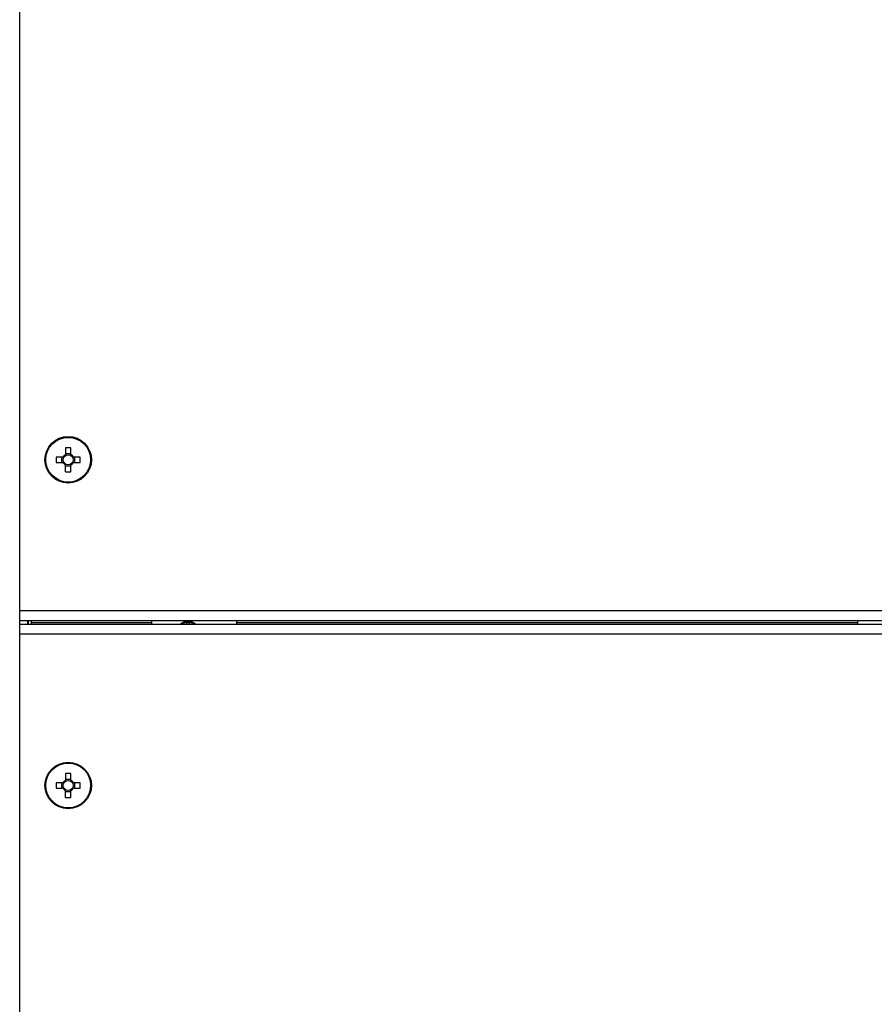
# Model space of a CAD drawing. Header units: millimetres. Extents: x 0 to 2000, y 0 to 2200.
# Tile 18 of 54: x 1041 to 1262, y 919 to 1173. Entities that reach past the tile are written whole.
import ezdxf

# ---------------------------------------------------------------- set-up
doc = ezdxf.new("R2010")
doc.units = ezdxf.units.MM
doc.header["$LTSCALE"] = 143.407407
doc.layers.add('00_COMPONENTS', color=7, linetype='CONTINUOUS')

msp = doc.modelspace()

# ---------------------------------------------------------------- linework, layer by layer
at = {"layer": '00_COMPONENTS', "color": 7, "linetype": 'CONTINUOUS'}
for p, q in [((1041.39, 469.85), (1041.39, 1393.85)), ((1053.18, 1062.94), (1053.18, 1060.92)), ((1053.18, 1061.48), (1054.6, 1061.48)), ((1054.6, 1060.92), (1054.6, 1062.94)), ((1052.82, 1060.56), (1050.79, 1060.56)), ((1050.79, 1059.14), (1052.82, 1059.14)), ((1052.26, 1059.14), (1052.26, 1060.56)), ((1056.98, 1060.56), (1054.95, 1060.56)), ((1054.95, 1059.14), (1056.98, 1059.14)), ((1055.51, 1060.56), (1055.51, 1059.14)), ((1053.18, 1056.76), (1053.18, 1058.78)), ((1054.6, 1058.23), (1053.18, 1058.23)), ((1054.6, 1056.76), (1054.6, 1058.78)), ((1298.39, 1020.85), (1041.39, 1020.85)), ((1298.39, 1018.35), (1041.39, 1018.35)), ((1043.39, 1018.35), (1043.39, 1017.35)), ((1043.64, 1017.35), (1043.64, 1018.35)), ((1044.39, 1017.35), (1044.39, 1018.35)), ((1075.39, 1018.35), (1075.39, 1017.35)), ((1097.39, 1017.35), (1097.39, 1018.35)), ((1257.39, 1018.35), (1257.39, 1017.35)), ((1471.39, 1017.35), (1041.39, 1017.35)), ((1044.39, 1017.85), (1075.39, 1017.85)), ((1084.44, 1017.35), (1084.44, 1017.74)), ((1085.14, 1017.74), (1085.14, 1017.35)), ((1097.39, 1017.85), (1257.39, 1017.85)), ((1471.39, 1014.85), (1041.39, 1014.85)), ((1053.18, 978.94), (1053.18, 976.92)), ((1054.6, 976.92), (1054.6, 978.94)), ((1052.82, 976.56), (1050.79, 976.56)), ((1050.79, 975.14), (1052.82, 975.14)), ((1052.26, 975.14), (1052.26, 976.56)), ((1053.18, 977.48), (1054.6, 977.48)), ((1056.98, 976.56), (1054.95, 976.56)), ((1054.95, 975.14), (1056.98, 975.14)), ((1055.51, 976.56), (1055.51, 975.14)), ((1053.18, 972.76), (1053.18, 974.78)), ((1054.6, 974.23), (1053.18, 974.23)), ((1054.6, 972.76), (1054.6, 974.78))]:
    msp.add_line(p, q, dxfattribs=at)
for centre, radius in [((1053.89, 1059.85), 6), ((1053.89, 1059.85), 5.77), ((1053.89, 1059.85), 1.28), ((1053.89, 975.85), 6), ((1053.89, 975.85), 5.77), ((1053.89, 975.85), 1.28)]:
    msp.add_circle(centre, radius, dxfattribs=at)
for centre, radius, start, end in [((1053.89, 1040.82), 22.13, 88.1615, 91.8385), ((1072.91, 1059.85), 22.13, 178.162, 180.0009), ((1072.91, 1059.85), 22.13, 179.9991, 181.838), ((1053.89, 1059.85), 1.51, 117.9589, 152.0411), ((1053.89, 1059.85), 1.51, 207.9589, 242.0411), ((1053.89, 1059.85), 1.51, 27.9589, 62.0411), ((1053.89, 1059.85), 1.51, 297.9589, 332.0411), ((1034.86, 1059.85), 22.13, 359.9991, 1.838), ((1034.86, 1059.85), 22.13, 358.162, 0.0009), ((1053.89, 1078.88), 22.13, 268.1615, 271.8385), ((1084.79, 1015.15), 3, 47.1829, 132.8171), ((1084.79, 1015.15), 2.75, 53.1494, 126.8514), ((1084.79, 1015.15), 2.61, 82.2924, 97.7076), ((1053.89, 956.82), 22.13, 88.1615, 91.8385), ((1072.91, 975.85), 22.13, 178.162, 180.0009), ((1072.91, 975.85), 22.13, 179.9991, 181.838), ((1053.89, 975.85), 1.51, 117.9589, 152.0411), ((1053.89, 975.85), 1.51, 207.9589, 242.0411), ((1053.89, 975.85), 1.51, 27.9589, 62.0411), ((1053.89, 975.85), 1.51, 297.9589, 332.0411), ((1034.86, 975.85), 22.13, 359.9991, 1.838), ((1034.86, 975.85), 22.13, 358.162, 0.0009), ((1053.89, 994.88), 22.13, 268.1615, 271.8385)]:
    msp.add_arc(centre, radius, start, end, dxfattribs=at)

doc.saveas('drawing.dxf')
